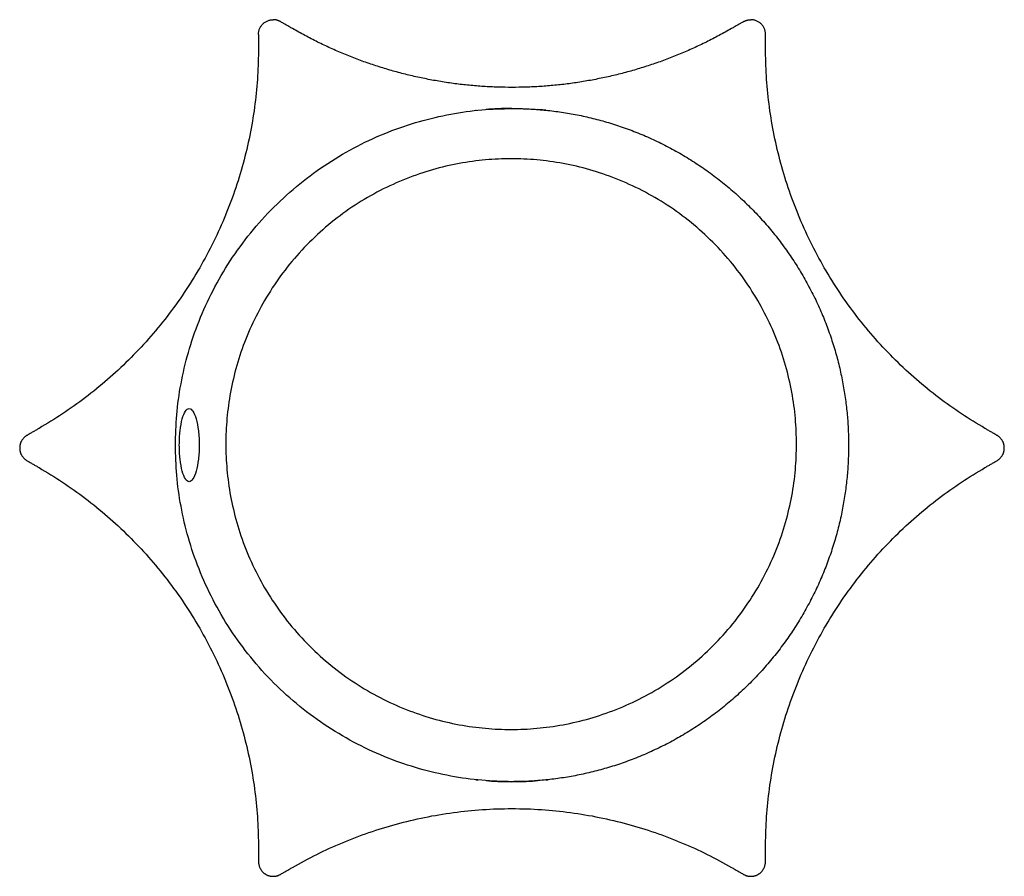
# Model space of a CAD drawing. Header units: millimetres. Extents: x 382 to 690, y 239 to 1918.
# Tile 4 of 5: x 382 to 416, y 1711 to 1741. Entities that reach past the tile are written whole.
import ezdxf

# ---------------------------------------------------------------- set-up
doc = ezdxf.new("R2010")
doc.units = ezdxf.units.MM
doc.layers.add('Make2D$Visible$Curvas', color=7, linetype='Continuous')

msp = doc.modelspace()

# ---------------------------------------------------------------- linework, layer by layer
at = {"layer": 'Make2D$Visible$Curvas', "color": 7, "lineweight": -3}
for points, weights in [([(390.216, 1740.078), (390.216, 1740.578), (390.716, 1740.578)], [1, 0.707106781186, 1]), ([(390.216, 1740.078), (390.216, 1740.578), (390.716, 1740.578)], [1, 0.707106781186, 1]), ([(390.966, 1740.511), (390.85, 1740.578), (390.716, 1740.578)], [1, 0.965925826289, 1]), ([(390.966, 1740.511), (390.85, 1740.578), (390.716, 1740.578)], [1, 0.965925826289, 1]), ([(398.876, 1738.265), (394.857, 1738.265), (391.376, 1740.275)], [1, 0.965925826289, 1]), ([(398.876, 1738.265), (394.857, 1738.265), (391.376, 1740.275)], [1, 0.965925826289, 1]), ([(406.376, 1740.275), (402.896, 1738.265), (398.876, 1738.265)], [1, 0.965925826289, 1]), ([(406.376, 1740.275), (402.896, 1738.265), (398.876, 1738.265)], [1, 0.965925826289, 1]), ([(406.787, 1740.511), (406.903, 1740.578), (407.037, 1740.578)], [1, 0.96592582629, 1]), ([(406.787, 1740.511), (406.903, 1740.578), (407.037, 1740.578)], [1, 0.96592582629, 1]), ([(407.537, 1740.078), (407.537, 1740.578), (407.037, 1740.578)], [1, 0.707106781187, 1]), ([(407.537, 1740.078), (407.537, 1740.578), (407.037, 1740.578)], [1, 0.707106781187, 1]), ([(390.216, 1739.605), (390.216, 1730.944), (382.716, 1726.614)], [1, 0.866025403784, 1]), ([(390.216, 1739.605), (390.216, 1730.944), (382.716, 1726.614)], [1, 0.866025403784, 1]), ([(415.037, 1726.614), (407.537, 1730.944), (407.537, 1739.605)], [1, 0.866025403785, 1]), ([(415.037, 1726.614), (407.537, 1730.944), (407.537, 1739.605)], [1, 0.866025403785, 1]), ([(387.376, 1726.044), (387.376, 1737.544), (398.876, 1737.544)], [1, 0.707106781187, 1]), ([(387.376, 1726.044), (387.376, 1737.544), (398.876, 1737.544)], [1, 0.707106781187, 1]), ([(398.876, 1714.544), (387.376, 1714.544), (387.376, 1726.044)], [1, 0.707106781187, 1]), ([(398.876, 1714.544), (387.376, 1714.544), (387.376, 1726.044)], [1, 0.707106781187, 1]), ([(382.716, 1725.275), (390.216, 1720.944), (390.216, 1712.284)], [1, 0.866025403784, 1]), ([(382.716, 1725.275), (390.216, 1720.944), (390.216, 1712.284)], [1, 0.866025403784, 1]), ([(407.537, 1712.284), (407.537, 1720.944), (415.037, 1725.275)], [1, 0.866025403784, 1]), ([(407.537, 1712.284), (407.537, 1720.944), (415.037, 1725.275)], [1, 0.866025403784, 1]), ([(391.376, 1711.614), (398.876, 1715.944), (406.376, 1711.614)], [1, 0.866025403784, 1]), ([(391.376, 1711.614), (398.876, 1715.944), (406.376, 1711.614)], [1, 0.866025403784, 1])]:
    msp.add_rational_spline(points, weights, degree=2, dxfattribs=at)
for points, degree in [([(391.376, 1740.275), (390.966, 1740.511)], 1), ([(391.376, 1740.275), (390.966, 1740.511)], 1), ([(406.787, 1740.511), (406.376, 1740.275)], 1), ([(406.787, 1740.511), (406.376, 1740.275)], 1), ([(390.216, 1740.078), (390.216, 1739.605)], 1), ([(390.216, 1740.078), (390.216, 1739.605)], 1), ([(407.537, 1739.605), (407.537, 1740.078)], 1), ([(407.537, 1739.605), (407.537, 1740.078)], 1), ([(400.031, 1737.486), (400.094, 1737.48), (400.126, 1737.476), (400.126, 1737.476)], 3), ([(400.031, 1737.486), (400.094, 1737.48), (400.126, 1737.476), (400.126, 1737.476)], 3), ([(382.716, 1726.614), (382.306, 1726.377)], 1), ([(382.716, 1726.614), (382.306, 1726.377)], 1), ([(415.447, 1726.377), (415.037, 1726.614)], 1), ([(415.447, 1726.377), (415.037, 1726.614)], 1), ([(382.306, 1725.511), (382.716, 1725.275)], 1), ([(382.306, 1725.511), (382.716, 1725.275)], 1), ([(415.037, 1725.275), (415.447, 1725.511)], 1), ([(415.037, 1725.275), (415.447, 1725.511)], 1), ([(400.031, 1714.603), (399.968, 1714.596), (399.877, 1714.587), (399.76, 1714.579)], 3), ([(400.031, 1714.603), (399.968, 1714.596), (399.877, 1714.587), (399.76, 1714.579)], 3), ([(400.031, 1714.603), (400.093, 1714.609), (400.126, 1714.613), (400.126, 1714.613)], 3), ([(400.031, 1714.603), (400.093, 1714.609), (400.126, 1714.613), (400.126, 1714.613)], 3), ([(390.216, 1712.284), (390.216, 1711.811)], 1), ([(390.216, 1712.284), (390.216, 1711.811)], 1), ([(407.537, 1711.811), (407.537, 1712.284)], 1), ([(407.537, 1711.811), (407.537, 1712.284)], 1), ([(390.966, 1711.377), (391.376, 1711.614)], 1), ([(390.966, 1711.377), (391.376, 1711.614)], 1), ([(406.376, 1711.614), (406.787, 1711.377)], 1), ([(406.376, 1711.614), (406.787, 1711.377)], 1)]:
    msp.add_open_spline(points, degree=degree, dxfattribs=at)
for points, knots in [([(397.651, 1737.479), (397.635, 1737.477), (397.626, 1737.476), (397.626, 1737.476), (397.626, 1737.476), (397.626, 1737.476)], [1.7308496, 1.7308496, 1.7308496, 1.7308496, 1.9775722, 1.9775722, 1.978522, 1.978522, 1.978522, 1.978522]), ([(397.651, 1737.479), (397.635, 1737.477), (397.626, 1737.476), (397.626, 1737.476), (397.626, 1737.476), (397.626, 1737.476)], [1.7308496, 1.7308496, 1.7308496, 1.7308496, 1.9775722, 1.9775722, 1.978522, 1.978522, 1.978522, 1.978522]), ([(398.876, 1737.544), (398.713, 1737.544), (398.549, 1737.541), (398.248, 1737.528), (398.108, 1737.519), (397.993, 1737.511)], [0, 0, 0, 0, 0.494393, 0.494393, 0.9887861, 0.9887861, 0.9887861, 0.9887861]), ([(398.876, 1737.544), (398.713, 1737.544), (398.549, 1737.541), (398.248, 1737.528), (398.108, 1737.519), (397.993, 1737.511)], [0, 0, 0, 0, 0.494393, 0.494393, 0.9887861, 0.9887861, 0.9887861, 0.9887861]), ([(398.876, 1737.544), (399.042, 1737.544), (399.204, 1737.541), (399.507, 1737.528), (399.645, 1737.519), (399.76, 1737.51), (399.76, 1737.51), (399.76, 1737.51)], [0, 0, 0, 0, 0.4938059, 0.4938059, 0.9876117, 0.9876117, 0.9876119, 0.9876119, 0.9876119, 0.9876119]), ([(398.876, 1737.544), (399.042, 1737.544), (399.204, 1737.541), (399.507, 1737.528), (399.645, 1737.519), (399.76, 1737.51), (399.76, 1737.51), (399.76, 1737.51)], [0, 0, 0, 0, 0.4938059, 0.4938059, 0.9876117, 0.9876117, 0.9876119, 0.9876119, 0.9876119, 0.9876119]), ([(400.031, 1737.486), (400.031, 1737.486), (400.031, 1737.486), (399.969, 1737.493), (399.877, 1737.501), (399.76, 1737.51)], [2.4690257, 2.4690257, 2.4690257, 2.4690257, 2.4690293, 2.4690293, 2.9628352, 2.9628352, 2.9628352, 2.9628352]), ([(400.031, 1737.486), (400.031, 1737.486), (400.031, 1737.486), (399.969, 1737.493), (399.877, 1737.501), (399.76, 1737.51)], [2.4690257, 2.4690257, 2.4690257, 2.4690257, 2.4690293, 2.4690293, 2.9628352, 2.9628352, 2.9628352, 2.9628352]), ([(387.51, 1726.044), (387.51, 1726.212), (387.519, 1726.378), (387.553, 1726.683), (387.579, 1726.822), (387.641, 1727.051), (387.678, 1727.142), (387.758, 1727.263), (387.802, 1727.294), (387.845, 1727.294)], [0, 0, 0, 0, 0.502799, 0.502799, 1.005599, 1.005599, 1.508398, 1.508398, 2.011198, 2.011198, 2.011198, 2.011198]), ([(387.51, 1726.044), (387.51, 1726.212), (387.519, 1726.378), (387.553, 1726.683), (387.579, 1726.822), (387.641, 1727.051), (387.678, 1727.142), (387.758, 1727.263), (387.802, 1727.294), (387.845, 1727.294)], [0, 0, 0, 0, 0.502799, 0.502799, 1.005599, 1.005599, 1.508398, 1.508398, 2.011198, 2.011198, 2.011198, 2.011198]), ([(387.845, 1727.294), (387.889, 1727.294), (387.933, 1727.263), (388.015, 1727.141), (388.053, 1727.052), (388.119, 1726.821), (388.145, 1726.684), (388.172, 1726.454), (388.179, 1726.375), (388.188, 1726.212), (388.191, 1726.128), (388.191, 1726.044)], [0, 0, 0, 0, 0.502626, 0.502626, 1.005253, 1.005253, 1.507879, 1.507879, 1.759192, 1.759192, 2.010505, 2.010505, 2.010505, 2.010505]), ([(387.845, 1727.294), (387.889, 1727.294), (387.933, 1727.263), (388.015, 1727.141), (388.053, 1727.052), (388.119, 1726.821), (388.145, 1726.684), (388.172, 1726.454), (388.179, 1726.375), (388.188, 1726.212), (388.191, 1726.128), (388.191, 1726.044)], [0, 0, 0, 0, 0.502626, 0.502626, 1.005253, 1.005253, 1.507879, 1.507879, 1.759192, 1.759192, 2.010505, 2.010505, 2.010505, 2.010505]), ([(387.845, 1724.794), (387.802, 1724.794), (387.758, 1724.826), (387.678, 1724.947), (387.641, 1725.038), (387.579, 1725.267), (387.553, 1725.406), (387.528, 1725.635), (387.521, 1725.715), (387.513, 1725.878), (387.51, 1725.96), (387.51, 1726.044)], [0, 0, 0, 0, 0.502131, 0.502131, 1.004263, 1.004263, 1.506394, 1.506394, 1.75746, 1.75746, 2.008525, 2.008525, 2.008525, 2.008525]), ([(387.845, 1724.794), (387.802, 1724.794), (387.758, 1724.826), (387.678, 1724.947), (387.641, 1725.038), (387.579, 1725.267), (387.553, 1725.406), (387.528, 1725.635), (387.521, 1725.715), (387.513, 1725.878), (387.51, 1725.96), (387.51, 1726.044)], [0, 0, 0, 0, 0.502131, 0.502131, 1.004263, 1.004263, 1.506394, 1.506394, 1.75746, 1.75746, 2.008525, 2.008525, 2.008525, 2.008525]), ([(388.191, 1726.044), (388.191, 1725.878), (388.181, 1725.711), (388.145, 1725.407), (388.118, 1725.266), (388.053, 1725.037), (388.015, 1724.947), (387.933, 1724.826), (387.889, 1724.794), (387.845, 1724.794)], [0, 0, 0, 0, 0.503256, 0.503256, 1.006512, 1.006512, 1.509768, 1.509768, 2.013024, 2.013024, 2.013024, 2.013024]), ([(388.191, 1726.044), (388.191, 1725.878), (388.181, 1725.711), (388.145, 1725.407), (388.118, 1725.266), (388.053, 1725.037), (388.015, 1724.947), (387.933, 1724.826), (387.889, 1724.794), (387.845, 1724.794)], [0, 0, 0, 0, 0.503256, 0.503256, 1.006512, 1.006512, 1.509768, 1.509768, 2.013024, 2.013024, 2.013024, 2.013024]), ([(397.626, 1714.613), (397.626, 1714.613), (397.659, 1714.609), (397.721, 1714.603), (397.721, 1714.603), (397.721, 1714.603)], [1.9785147, 1.9785147, 1.9785147, 1.9785147, 2.4719652, 2.4719652, 2.4719685, 2.4719685, 2.4719685, 2.4719685]), ([(397.626, 1714.613), (397.626, 1714.613), (397.659, 1714.609), (397.721, 1714.603), (397.721, 1714.603), (397.721, 1714.603)], [1.9785147, 1.9785147, 1.9785147, 1.9785147, 2.4719652, 2.4719652, 2.4719685, 2.4719685, 2.4719685, 2.4719685]), ([(397.992, 1714.579), (398.107, 1714.57), (398.246, 1714.561), (398.547, 1714.548), (398.711, 1714.544), (398.876, 1714.544)], [2.9663583, 2.9663583, 2.9663583, 2.9663583, 3.4607513, 3.4607513, 3.9551444, 3.9551444, 3.9551444, 3.9551444]), ([(397.992, 1714.579), (398.107, 1714.57), (398.246, 1714.561), (398.547, 1714.548), (398.711, 1714.544), (398.876, 1714.544)], [2.9663583, 2.9663583, 2.9663583, 2.9663583, 3.4607513, 3.4607513, 3.9551444, 3.9551444, 3.9551444, 3.9551444]), ([(398.876, 1714.544), (399.042, 1714.544), (399.204, 1714.548), (399.507, 1714.561), (399.645, 1714.57), (399.76, 1714.579), (399.76, 1714.579), (399.76, 1714.579)], [0, 0, 0, 0, 0.4938059, 0.4938059, 0.9876117, 0.9876117, 0.9876133, 0.9876133, 0.9876133, 0.9876133]), ([(398.876, 1714.544), (399.042, 1714.544), (399.204, 1714.548), (399.507, 1714.561), (399.645, 1714.57), (399.76, 1714.579), (399.76, 1714.579), (399.76, 1714.579)], [0, 0, 0, 0, 0.4938059, 0.4938059, 0.9876117, 0.9876117, 0.9876133, 0.9876133, 0.9876133, 0.9876133])]:
    msp.add_open_spline(points, degree=3, knots=knots, dxfattribs=at)
for points, weights, knots in [([(398.876, 1737.544), (401.07, 1737.544), (403.11, 1736.737), (405.324, 1735.86), (407.008, 1734.176), (408.692, 1732.492), (409.569, 1730.278), (410.376, 1728.238), (410.376, 1726.044)], [1, 0.926776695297, 0.890165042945, 0.853553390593, 0.853553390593, 0.853553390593, 0.890165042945, 0.926776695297, 1], [0, 0, 0, 4.387102, 4.387102, 9.150558, 9.150558, 13.914014, 13.914014, 18.301116, 18.301116, 18.301116]), ([(398.876, 1737.544), (401.07, 1737.544), (403.11, 1736.737), (405.324, 1735.86), (407.008, 1734.176), (408.692, 1732.492), (409.569, 1730.278), (410.376, 1728.238), (410.376, 1726.044)], [1, 0.926776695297, 0.890165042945, 0.853553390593, 0.853553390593, 0.853553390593, 0.890165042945, 0.926776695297, 1], [0, 0, 0, 4.387102, 4.387102, 9.150558, 9.150558, 13.914014, 13.914014, 18.301116, 18.301116, 18.301116]), ([(408.598, 1726.078), (408.598, 1716.328), (398.848, 1716.328), (389.098, 1716.328), (389.098, 1726.078), (389.098, 1735.828), (398.848, 1735.828), (408.598, 1735.828), (408.598, 1726.078)], [1, 0.707106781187, 1, 0.707106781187, 1, 0.707106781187, 1, 0.707106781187, 1], [-61.261057, -61.261057, -61.261057, -45.945793, -45.945793, -30.630528, -30.630528, -15.315264, -15.315264, 0, 0, 0]), ([(408.598, 1726.078), (408.598, 1716.328), (398.848, 1716.328), (389.098, 1716.328), (389.098, 1726.078), (389.098, 1735.828), (398.848, 1735.828), (408.598, 1735.828), (408.598, 1726.078)], [1, 0.707106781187, 1, 0.707106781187, 1, 0.707106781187, 1, 0.707106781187, 1], [-61.261057, -61.261057, -61.261057, -45.945793, -45.945793, -30.630528, -30.630528, -15.315264, -15.315264, 0, 0, 0]), ([(382.306, 1726.377), (382.056, 1726.233), (382.056, 1725.944), (382.056, 1725.656), (382.306, 1725.511)], [1, 0.866025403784, 1, 0.866025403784, 1], [-1.047198, -1.047198, -1.047198, -0.523599, -0.523599, 0, 0, 0]), ([(382.306, 1726.377), (382.056, 1726.233), (382.056, 1725.944), (382.056, 1725.656), (382.306, 1725.511)], [1, 0.866025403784, 1, 0.866025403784, 1], [-1.047198, -1.047198, -1.047198, -0.523599, -0.523599, 0, 0, 0]), ([(415.447, 1725.511), (415.697, 1725.656), (415.697, 1725.944), (415.697, 1726.233), (415.447, 1726.377)], [1, 0.866025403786, 1, 0.866025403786, 1], [-1.047198, -1.047198, -1.047198, -0.523599, -0.523599, 0, 0, 0]), ([(415.447, 1725.511), (415.697, 1725.656), (415.697, 1725.944), (415.697, 1726.233), (415.447, 1726.377)], [1, 0.866025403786, 1, 0.866025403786, 1], [-1.047198, -1.047198, -1.047198, -0.523599, -0.523599, 0, 0, 0]), ([(410.376, 1726.044), (410.376, 1723.851), (409.569, 1721.811), (408.692, 1719.597), (407.008, 1717.913), (405.324, 1716.229), (403.11, 1715.352), (401.07, 1714.544), (398.876, 1714.544)], [1, 0.926776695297, 0.890165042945, 0.853553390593, 0.853553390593, 0.853553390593, 0.890165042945, 0.926776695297, 1], [0, 0, 0, 4.387102, 4.387102, 9.150558, 9.150558, 13.914014, 13.914014, 18.301116, 18.301116, 18.301116]), ([(410.376, 1726.044), (410.376, 1723.851), (409.569, 1721.811), (408.692, 1719.597), (407.008, 1717.913), (405.324, 1716.229), (403.11, 1715.352), (401.07, 1714.544), (398.876, 1714.544)], [1, 0.926776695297, 0.890165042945, 0.853553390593, 0.853553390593, 0.853553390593, 0.890165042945, 0.926776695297, 1], [0, 0, 0, 4.387102, 4.387102, 9.150558, 9.150558, 13.914014, 13.914014, 18.301116, 18.301116, 18.301116]), ([(390.216, 1711.811), (390.216, 1711.522), (390.466, 1711.377), (390.716, 1711.233), (390.966, 1711.377)], [1, 0.866025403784, 1, 0.866025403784, 1], [-1.047198, -1.047198, -1.047198, -0.523599, -0.523599, 0, 0, 0]), ([(390.216, 1711.811), (390.216, 1711.522), (390.466, 1711.377), (390.716, 1711.233), (390.966, 1711.377)], [1, 0.866025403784, 1, 0.866025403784, 1], [-1.047198, -1.047198, -1.047198, -0.523599, -0.523599, 0, 0, 0]), ([(406.787, 1711.377), (407.037, 1711.233), (407.287, 1711.377), (407.537, 1711.522), (407.537, 1711.811)], [1, 0.866025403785, 1, 0.866025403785, 1], [-1.047198, -1.047198, -1.047198, -0.523599, -0.523599, 0, 0, 0]), ([(406.787, 1711.377), (407.037, 1711.233), (407.287, 1711.377), (407.537, 1711.522), (407.537, 1711.811)], [1, 0.866025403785, 1, 0.866025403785, 1], [-1.047198, -1.047198, -1.047198, -0.523599, -0.523599, 0, 0, 0])]:
    msp.add_rational_spline(points, weights, degree=2, knots=knots, dxfattribs=at)

doc.saveas('drawing.dxf')
